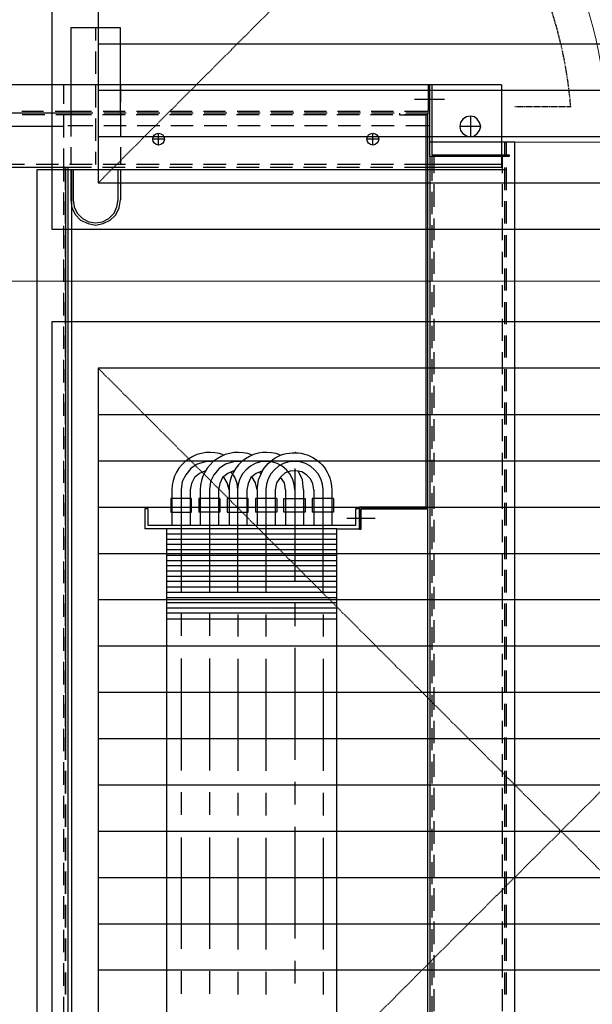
# Model space of a CAD drawing. Header units: millimetres. Extents: x -1574 to 74790, y -2818 to 13830.
# Tile 70 of 92: x 15438 to 15747, y 7929 to 8461. Entities that reach past the tile are written whole.
import ezdxf

# ---------------------------------------------------------------- set-up
doc = ezdxf.new("R2010")
doc.units = ezdxf.units.MM
doc.header["$MEASUREMENT"] = 0
doc.linetypes.add('DASHED', pattern=[0.75, 0.5, -0.25])
doc.layers.get('0').update_dxf_attribs({"lineweight": 5})
for name, color, linetype, lineweight, true_color in [('A-CEILING-01', 7, 'Continuous', 5, 0xd56ca8), ('A-CEILING-05', 7, 'Continuous', 5, 0x139b48), ('ACMV-FA-DUCT', 150, 'Continuous', 20, 0x007fff), ('ACMV-RA-DUCT', 1, 'Continuous', 20, 0xff0000), ('RCP LAYOUT', 9, 'Continuous', 13, 0x808080)]:
    doc.layers.add(name, color=color, linetype=linetype, lineweight=lineweight, true_color=true_color)
for name, color, linetype, true_color in [('ACMV-DUCT-THERMAL-EXT-INS', 9, 'DASHED', 0x808080), ('ACMV-EQP-CHW', 30, 'Continuous', 0xff7f00), ('ACMV-GRD', 30, 'Continuous', 0xff7f00)]:
    doc.layers.add(name, color=color, linetype=linetype, true_color=true_color)

# ---------------------------------------------------------------- blocks, each defined once
blk = doc.blocks.new('XR-CP-DS')
at = {"layer": 'A-CEILING-01', "true_color": 0x808080}
h = blk.add_hatch(dxfattribs=at)
h.set_pattern_fill('ANSI37', color=8, scale=2000)
edge = h.paths.add_edge_path()
edge.add_line((17350, 13380), (12020, 13380))
edge.add_line((12020, 13380), (12020, 13280))
edge.add_line((12020, 13280), (11820, 13280))
edge.add_line((11820, 13280), (11820, 13380))
edge.add_line((11820, 13380), (6090, 13380))
edge.add_line((6090, 13380), (6090, 13280))
edge.add_line((6090, 13280), (5890, 13280))
edge.add_line((5890, 13280), (5890, 13380))
edge.add_line((5890, 13380), (350, 13380))
edge.add_line((350, 13380), (200, 13380))
edge.add_line((200, 13380), (200, 4520))
edge.add_line((200, 4520), (650, 4520))
edge.add_line((650, 4520), (650, 4220))
edge.add_line((650, 4220), (200, 4220))
edge.add_line((200, 4220), (200, 3270))
edge.add_line((200, 3270), (3945, 3270))
edge.add_line((3945, 3270), (3945, 3920))
edge.add_line((3945, 3920), (6135, 3920))
edge.add_line((6135, 3920), (6135, 3270))
edge.add_line((6135, 3270), (9805, 3270))
edge.add_line((9805, 3270), (9805, 3070))
edge.add_line((9805, 3070), (10125.7, 3070))
edge.add_line((10125.7, 3070), (10125.7, 3423))
edge.add_line((10125.7, 3423), (11242.06, 4539.36))
edge.add_line((11242.06, 4539.36), (10770.13, 5011.3))
edge.add_line((10770.13, 5011.3), (11904.42, 6145.58))
edge.add_line((11904.42, 6145.58), (14298.83, 8540))
edge.add_line((14298.83, 8540), (14450, 8540))
edge.add_line((14450, 8540), (14450, 9620))
edge.add_line((14450, 9620), (14450, 12330))
edge.add_arc((15200, 12330), 750, 90, 180, ccw=False)
edge.add_line((15200, 13080), (17350, 13080))
edge.add_line((17350, 13080), (17350, 13380))
h.paths.add_polyline_path([(5890.13, 11294.23), (6090.12, 11294.23), (6090.12, 11094.22), (5890.13, 11094.22)], flags=16)
h.paths.add_polyline_path([(5890.13, 9330), (6090.12, 9330), (6090.12, 9129.99), (5890.13, 9129.99)], flags=16)
h.paths.add_polyline_path([(5890, 8418.41), (6090, 8418.41), (6090, 8218.41), (5890, 8218.41)], flags=16)
h.paths.add_polyline_path([(5890, 6030), (6090, 6030), (6090, 5829.99), (5890, 5829.99)], flags=16)
h.paths.add_polyline_path([(11820, 8418.41), (12020, 8418.41), (12020, 8218.41), (11820, 8218.41)], flags=16)
h.paths.add_polyline_path([(11820, 9330), (12020, 9330), (12020, 9129.99), (11820, 9129.99)], flags=16)
h.paths.add_polyline_path([(11820.13, 11294.23), (12020.12, 11294.23), (12020.12, 11094.22), (11820.13, 11094.22)], flags=16)
at = {"layer": 'A-CEILING-05', "color": 8, "linetype": 'Continuous', "true_color": 0x808080}
blk.add_line((14590, 8320), (17230, 8320), dxfattribs=at)
blk = doc.blocks.new('FA-CBCD-1W-500x500')
at = {"layer": 'ACMV-GRD', "color": 8, "true_color": 0x808080}
for p, q in [((-250, 75), (250, 75)), ((-250, 50), (250, 50)), ((-250, 25), (250, 25)), ((-250, 0), (250, 0)), ((-250, -25), (250, -25)), ((-250, -50), (250, -50)), ((-250, -75), (250, -75)), ((-250, -100), (250, -100)), ((-250, -125), (250, -125)), ((-250, -150), (250, -150)), ((-250, -175), (250, -175)), ((-250, -200), (250, -200)), ((-250, -225), (250, -225))]:
    blk.add_line(p, q, dxfattribs=at)
at = {"layer": 'ACMV-GRD'}
for points in [[(-275, 275), (275, 275), (275, -275), (-275, -275)], [(-250, 250), (250, 250), (250, -250), (-250, -250)]]:
    blk.add_lwpolyline(points, close=True, dxfattribs=at)
blk = doc.blocks.new('A$C5c7590bd')
at = {"layer": 'ACMV-FA-DUCT'}
for points in [[(279.99, 8873), (779.99, 8873), (779.99, 8373), (279.99, 8373)], [(279.99, 8273), (779.99, 8273), (779.99, 7773), (279.99, 7773)]]:
    blk.add_lwpolyline(points, close=True, dxfattribs=at)
at = {"layer": 'ACMV-FA-DUCT', "linetype": 'DASHED'}
for points in [[(279.99, 8373), (779.99, 8873)], [(279.99, 8273), (779.99, 7773)], [(279.99, 7773), (779.99, 8273)]]:
    blk.add_lwpolyline(points, dxfattribs=at)
at = {"layer": 'ACMV-GRD', "xscale": -1}
blk.add_blockref('FA-CBCD-1W-500x500', (529.99, 8623), dxfattribs=at)
at = {"layer": 'ACMV-GRD', "xscale": -1, "rotation": 180}
blk.add_blockref('FA-CBCD-1W-500x500', (529.99, 8023), dxfattribs=at)
blk = doc.blocks.new('AHU-5 TR-CARRIER')
at = {"layer": 'ACMV-EQP-CHW'}
for points in [[(1169.82, 752.13), (30.88, 752.13), (30.88, 706.28)], [(0, 707.22), (37.74, 707.22), (37.74, 749.01), (38.67, 749.01), (38.67, 706.29), (1169.82, 706.29)], [(0, 744.96), (0, 0)], [(0, 744.96), (44.6, 744.96), (44.6, 705.04)], [(30.88, 747.45), (38.67, 747.45)], [(30.88, 746.51), (38.67, 746.51)], [(38.67, 745.26), (47.72, 745.26)], [(43.04, 744.96), (43.04, 706.28)], [(44.6, 747.45), (56.76, 747.45)], [(44.6, 746.51), (56.76, 746.51)], [(45.84, 747.45), (45.85, 493.93)], [(45.85, 493.93), (1154.54, 493.93), (1154.54, 747.45)], [(53.64, 745.26), (65.8, 745.26)], [(62.68, 747.45), (74.84, 747.45)], [(62.68, 746.51), (74.84, 746.51)], [(72.04, 745.26), (83.89, 745.26)], [(81.08, 747.45), (92.94, 747.45)], [(81.08, 746.51), (92.94, 746.51)], [(90.12, 745.26), (101.97, 745.26)], [(99.16, 747.45), (111.02, 747.45)], [(99.16, 746.51), (111.02, 746.51)], [(108.21, 745.26), (120.07, 745.26)], [(117.26, 747.45), (129.11, 747.45)], [(117.26, 746.51), (129.11, 746.51)], [(126.29, 745.26), (138.14, 745.26)], [(135.34, 747.45), (147.19, 747.45)], [(135.34, 746.51), (147.19, 746.51)], [(144.38, 745.26), (156.24, 745.26)], [(153.43, 747.45), (165.29, 747.45)], [(153.43, 746.51), (165.29, 746.51)], [(162.47, 745.26), (174.32, 745.26)], [(171.51, 747.45), (183.36, 747.45)], [(171.51, 746.51), (183.36, 746.51)], [(180.56, 745.26), (192.41, 745.26)], [(189.6, 747.45), (201.76, 747.45)], [(189.6, 746.51), (201.76, 746.51)], [(198.64, 745.26), (210.8, 745.26)], [(207.69, 747.45), (219.84, 747.45)], [(207.69, 746.51), (219.84, 746.51)], [(216.73, 745.26), (228.89, 745.26)], [(225.76, 747.45), (237.92, 747.45)], [(225.76, 746.51), (237.92, 746.51)], [(234.81, 745.26), (246.98, 745.26)], [(243.86, 747.45), (256.02, 747.45)], [(243.86, 746.51), (256.02, 746.51)], [(252.9, 745.26), (265.06, 745.26)], [(261.94, 747.45), (274.11, 747.45)], [(261.94, 746.51), (274.11, 746.51)], [(270.98, 745.26), (283.15, 745.26)], [(280.03, 747.45), (292.19, 747.45)], [(280.03, 746.51), (292.19, 746.51)], [(289.07, 745.26), (301.23, 745.26)], [(298.12, 747.45), (310.28, 747.45)], [(298.12, 746.51), (310.28, 746.51)], [(307.15, 745.26), (319.33, 745.26)], [(316.2, 747.45), (328.36, 747.45)], [(316.2, 746.51), (328.36, 746.51)], [(325.25, 745.26), (337.41, 745.26)], [(334.29, 747.45), (346.45, 747.45)], [(334.29, 746.51), (346.45, 746.51)], [(343.33, 745.26), (355.49, 745.26)], [(352.37, 747.45), (364.54, 747.45)], [(352.37, 746.51), (364.54, 746.51)], [(361.41, 745.26), (373.58, 745.26)], [(370.46, 747.45), (382.62, 747.45)], [(370.46, 746.51), (382.62, 746.51)], [(379.5, 745.26), (391.66, 745.26)], [(388.54, 747.45), (400.7, 747.45)], [(388.54, 746.51), (400.7, 746.51)], [(397.59, 745.26), (409.75, 745.26)], [(406.63, 747.45), (418.8, 747.45)], [(406.63, 746.51), (418.8, 746.51)], [(415.67, 745.26), (427.84, 745.26)], [(424.72, 747.45), (436.87, 747.45)], [(424.72, 746.51), (436.87, 746.51)], [(433.76, 745.26), (445.92, 745.26)], [(442.8, 747.45), (454.96, 747.45)], [(442.8, 746.51), (454.96, 746.51)], [(451.85, 745.26), (464.01, 745.26)], [(460.89, 747.45), (473.05, 747.45)], [(460.89, 746.51), (473.05, 746.51)], [(469.93, 745.26), (482.09, 745.26)], [(479.28, 747.45), (491.13, 747.45)], [(479.28, 746.51), (491.13, 746.51)], [(488.33, 745.26), (500.17, 745.26)], [(16.85, 728.11), (28.07, 728.11), (27.45, 730.3), (26.2, 731.86), (24.64, 733.1), (22.46, 733.73), (20.27, 733.1), (18.4, 731.86), (17.15, 730.3), (16.85, 728.11), (17.15, 725.94), (18.4, 724.06), (20.27, 722.81), (22.46, 722.5), (24.64, 722.81), (26.2, 724.06), (27.45, 725.94), (28.07, 728.11)], [(22.46, 733.73), (22.46, 722.51)], [(7.8, 714.08), (7.8, 697.86)], [(38.67, 708.47), (47.72, 708.47)], [(38.67, 707.22), (51.77, 707.22)], [(53.64, 708.47), (65.8, 708.47)], [(57.69, 707.22), (69.85, 707.22)], [(72.04, 708.47), (83.89, 708.47)], [(75.78, 707.22), (87.94, 707.22)], [(90.12, 708.47), (101.97, 708.47)], [(93.86, 707.22), (106.03, 707.22)], [(108.21, 708.47), (120.07, 708.47)], [(111.95, 707.22), (124.12, 707.22)], [(126.29, 708.47), (138.14, 708.47)], [(130.05, 707.22), (142.2, 707.22)], [(144.38, 708.47), (156.24, 708.47)], [(148.12, 707.22), (160.29, 707.22)], [(162.47, 708.47), (174.32, 708.47)], [(166.21, 707.22), (178.36, 707.22)], [(180.56, 708.47), (192.41, 708.47)], [(184.3, 707.22), (196.46, 707.22)], [(198.64, 708.47), (210.81, 708.47)], [(202.38, 707.22), (214.54, 707.22)], [(216.73, 708.47), (228.89, 708.47)], [(220.48, 707.22), (232.63, 707.22)], [(234.81, 708.47), (246.98, 708.47)], [(238.56, 707.22), (250.72, 707.22)], [(252.9, 708.47), (265.06, 708.47)], [(256.64, 707.22), (268.8, 707.22)], [(270.98, 708.47), (283.14, 708.47)], [(274.72, 707.22), (286.88, 707.22)], [(289.07, 708.47), (301.23, 708.47)], [(292.81, 707.22), (304.98, 707.22)], [(307.15, 708.47), (319.33, 708.47)], [(310.89, 707.22), (323.05, 707.22)], [(325.25, 708.47), (337.41, 708.47)], [(329.3, 707.22), (341.15, 707.22)], [(343.33, 708.47), (355.49, 708.47)], [(347.38, 707.22), (359.23, 707.22)], [(361.41, 708.47), (373.58, 708.47)], [(365.48, 707.22), (377.32, 707.22)], [(379.5, 708.47), (391.66, 708.47)], [(383.55, 707.22), (395.4, 707.22)], [(397.59, 708.47), (409.75, 708.47)], [(401.65, 707.22), (413.49, 707.22)], [(415.68, 708.47), (427.84, 708.47)], [(419.72, 707.22), (431.58, 707.22)], [(433.76, 708.47), (445.92, 708.47)], [(437.81, 707.22), (449.66, 707.22)], [(451.85, 708.47), (464.01, 708.47)], [(455.89, 707.22), (468.06, 707.22)], [(469.93, 708.47), (482.09, 708.47)], [(473.98, 707.22), (486.14, 707.22)], [(488.33, 708.47), (500.17, 708.47)], [(492.06, 707.22), (504.24, 707.22)], [(38.67, 706.29), (0, 706.29)], [(0, 705.35), (14.35, 705.35), (14.35, 692.57)], [(15.29, 706.28), (15.29, 693.19)], [(15.29, 705.04), (1185.41, 705.04)], [(16.22, 704.11), (227.95, 704.11)], [(16.23, 705.04), (16.23, 692.56)], [(16.23, 689.76), (16.23, 704.11)], [(22.15, 706.29), (22.15, 693.19)], [(43.04, 706.29), (43.04, 692.57)], [(43.04, 706.29), (44.6, 706.29)], [(44.6, 510.77), (1185.41, 510.77), (1185.41, 706.29)], [(44.6, 705.04), (44.6, 692.56)], [(227.95, 704.11), (227.95, 668.24), (239.81, 668.24), (239.81, 669.18), (228.89, 669.18), (228.89, 705.04)], [(228.89, 705.04), (228.89, 669.18)], [(14.35, 686.64), (14.35, 674.48)], [(15.29, 689.76), (16.23, 689.76)], [(15.29, 686.95), (15.29, 674.79)], [(16.23, 686.33), (16.23, 674.17)], [(22.15, 686.95), (22.15, 674.79)], [(43.04, 686.64), (43.04, 674.48)], [(44.6, 686.33), (44.6, 674.17)], [(32.44, 675.42), (26.2, 675.42)], [(29.32, 678.84), (29.32, 672.3)], [(234.19, 676.66), (234.19, 661.38)], [(14.35, 668.56), (14.35, 656.39)], [(15.29, 668.87), (15.29, 656.7)], [(16.23, 668.24), (16.23, 656.08)], [(22.15, 668.87), (22.15, 656.7)], [(43.04, 668.56), (43.04, 656.39)], [(44.6, 668.24), (44.6, 656.08)], [(239.8, 656.08), (239.8, 668.25), (228.89, 668.25), (228.89, 666.06), (237.93, 666.06)], [(237.93, 666.06), (237.93, 554.12), (228.89, 554.12)], [(223.28, 654.21), (223.28, 642.68)], [(223.28, 654.21), (230.76, 654.21)], [(230.76, 654.21), (230.76, 642.68)], [(847.86, 656.08), (239.8, 656.08), (239.8, 564.09), (847.86, 564.09)], [(242.61, 656.08), (242.61, 564.09)], [(245.42, 656.08), (245.42, 564.09)], [(248.23, 656.08), (248.23, 564.09)], [(251.03, 656.08), (251.03, 564.09)], [(254.16, 656.08), (254.16, 564.09)], [(256.95, 656.08), (256.95, 564.09)], [(259.76, 656.08), (259.76, 564.09)], [(262.56, 656.08), (262.56, 564.09)], [(265.38, 656.08), (265.38, 564.09)], [(268.19, 656.08), (268.19, 564.09)], [(271.3, 656.08), (271.3, 564.09)], [(274.11, 656.08), (274.11, 564.09)], [(276.91, 656.08), (276.91, 564.09)], [(279.72, 656.08), (279.72, 564.09)], [(282.53, 656.08), (282.53, 564.09)], [(285.33, 656.08), (285.33, 564.09)], [(288.45, 656.08), (288.45, 564.09)], [(14.35, 650.47), (14.35, 638.3)], [(15.29, 650.78), (15.29, 638.62)], [(16.23, 650.16), (16.23, 638)], [(22.15, 650.78), (22.15, 638.62)], [(43.04, 650.47), (43.05, 638.3)], [(44.6, 650.16), (44.6, 638)], [(218.6, 643.61), (215.48, 642.99), (212.68, 641.74), (210.49, 639.56), (208.94, 637.06), (208.31, 633.94), (208.62, 630.82), (209.55, 628.02), (211.74, 625.52)], [(218.6, 643.61), (237.93, 643.61)], [(285.95, 648.6), (297.81, 648.6)], [(309.97, 648.6), (370.46, 648.6)], [(382.3, 648.6), (394.47, 648.6)], [(406.63, 648.6), (466.81, 648.6)], [(478.98, 648.6), (491.13, 648.6)], [(223.28, 642.68), (230.76, 642.68)], [(198.33, 633.32), (198.33, 633.63)], [(207.06, 633.32), (267.86, 633.32)], [(218.6, 638), (213.29, 637.37), (208.31, 635.19)], [(218.6, 638), (237.93, 638)], [(280.03, 633.32), (292.19, 633.32)], [(304.04, 633.32), (364.53, 633.32)], [(376.38, 633.32), (388.54, 633.32)], [(400.7, 633.32), (460.89, 633.32)], [(473.05, 633.32), (485.21, 633.32)], [(14.35, 632.39), (14.35, 620.22)], [(15.29, 632.69), (15.29, 620.53)], [(16.23, 632.07), (16.23, 619.91)], [(22.15, 632.69), (22.15, 620.53)], [(43.05, 632.39), (43.05, 620.22)], [(44.6, 632.07), (44.6, 619.91)], [(218.6, 628.33), (214.86, 627.71), (211.74, 625.52)], [(218.6, 628.33), (237.93, 628.33)], [(211.74, 625.52), (214.86, 623.34), (218.6, 622.72)], [(218.6, 622.72), (237.93, 622.72)], [(223.28, 623.65), (223.28, 612.11)], [(223.28, 623.65), (230.76, 623.65)], [(230.76, 623.65), (230.76, 612.11)], [(285.95, 617.73), (297.81, 617.73)], [(309.97, 617.73), (370.46, 617.73)], [(382.3, 617.73), (394.47, 617.73)], [(406.63, 617.73), (466.81, 617.73)], [(478.98, 617.73), (491.13, 617.73)], [(14.35, 614.29), (14.35, 602.14)], [(15.29, 614.61), (15.29, 602.45)], [(16.23, 613.99), (16.23, 601.82)], [(22.15, 614.61), (22.15, 602.45)], [(43.05, 614.3), (43.05, 602.14)], [(44.6, 613.99), (44.6, 601.82)], [(218.6, 613.05), (213.29, 613.67), (208.31, 615.86), (209.87, 612.42), (212.05, 609.62), (215.16, 608.06), (218.6, 607.44)], [(209.87, 614.92), (208.94, 614.3)], [(218.6, 613.05), (214.86, 612.11), (211.74, 610.25)], [(218.6, 613.05), (237.93, 613.05)], [(223.28, 612.11), (230.76, 612.11)], [(218.6, 607.43), (237.93, 607.43)], [(203.31, 604.63), (203.62, 600.27), (204.88, 595.9), (207.07, 592.47), (210.5, 589.66), (214.23, 587.79), (218.6, 587.17)], [(273.79, 602.45), (218.6, 602.45), (215.16, 602.14), (211.74, 600.89), (208.94, 599.02)], [(285.95, 602.45), (297.81, 602.45)], [(309.97, 602.45), (370.46, 602.45)], [(382.3, 602.45), (394.47, 602.45)], [(406.63, 602.45), (466.81, 602.45)], [(478.98, 602.45), (491.13, 602.45)], [(14.35, 595.9), (14.35, 584.05)], [(15.29, 596.52), (15.29, 584.36)], [(16.23, 595.9), (16.23, 583.74)], [(22.15, 596.52), (22.15, 584.37)], [(43.05, 596.21), (43.05, 584.05)], [(44.6, 595.9), (44.6, 583.74)], [(208.31, 600.27), (209.87, 597.15), (212.05, 594.34), (215.16, 592.79), (218.6, 592.16)], [(218.6, 597.77), (237.93, 597.77)], [(218.6, 592.16), (237.93, 592.16)], [(223.28, 592.78), (223.28, 581.56)], [(223.28, 592.78), (230.76, 592.78)], [(230.76, 592.78), (230.76, 581.56)], [(203.31, 589.04), (203.62, 584.99), (204.88, 580.62), (207.07, 577.19), (210.5, 574.39), (214.23, 572.52), (218.6, 571.89)], [(208.31, 584.99), (209.87, 581.87), (212.05, 579.06), (215.16, 577.5), (218.6, 576.88)], [(217.97, 587.17), (273.48, 587.17)], [(285.64, 587.17), (297.49, 587.17)], [(309.65, 587.17), (370.15, 587.17)], [(382, 587.17), (394.15, 587.17)], [(406.32, 587.17), (466.5, 587.17)], [(478.66, 587.17), (490.82, 587.17)], [(223.28, 581.56), (230.76, 581.56)], [(14.35, 577.81), (14.35, 565.97)], [(15.29, 578.43), (15.29, 566.28)], [(16.23, 577.82), (16.23, 565.65)], [(22.15, 578.43), (22.15, 566.27)], [(43.05, 578.12), (43.05, 565.97)], [(44.6, 577.82), (44.6, 565.65)], [(218.6, 576.87), (237.93, 576.87)], [(217.97, 571.89), (273.48, 571.89)], [(285.64, 571.89), (297.49, 571.89)], [(309.65, 571.89), (370.15, 571.89)], [(382, 571.89), (394.15, 571.89)], [(406.32, 571.89), (466.5, 571.89)], [(478.66, 571.89), (490.82, 571.89)], [(239.8, 564.09), (239.8, 552.24)], [(14.35, 559.73), (14.35, 547.88)], [(15.29, 560.35), (15.29, 548.19)], [(16.23, 559.73), (16.23, 547.57)], [(22.15, 560.35), (22.15, 548.19)], [(32.44, 559.73), (26.2, 559.73)], [(29.32, 562.85), (29.32, 556.61)], [(43.05, 560.04), (43.05, 547.88)], [(44.6, 559.73), (44.6, 547.57)], [(228.89, 554.12), (228.89, 552.24), (239.8, 552.24)], [(15.29, 539.15), (-30.87, 539.15), (-30.87, 512.33), (15.29, 512.33)], [(0, 539.15), (9.37, 539.15)], [(14.35, 541.64), (14.35, 529.79)], [(15.29, 542.27), (15.29, 530.11)], [(15.6, 539.15), (27.76, 539.15)], [(16.23, 541.64), (16.23, 529.48)], [(22.15, 542.27), (22.15, 530.11)], [(33.69, 539.15), (43.05, 539.15)], [(43.05, 541.95), (43.05, 529.79)], [(44.6, 541.65), (44.6, 529.48)], [(45.85, 539.15), (62.06, 539.15)], [(45.85, 512.33), (62.06, 512.33), (66.43, 512.95), (70.17, 514.83), (72.97, 517.64), (74.85, 521.69), (75.79, 525.74), (74.85, 529.79), (72.97, 533.54), (70.17, 536.66), (66.43, 538.53), (62.06, 539.15)], [(45.85, 513.58), (62.06, 513.58), (65.81, 514.2), (69.24, 515.76), (72.04, 518.57), (73.91, 521.99), (74.54, 525.74), (73.91, 529.48), (72.04, 532.91), (69.24, 535.72), (65.81, 537.28), (62.06, 537.9), (45.85, 537.9)], [(-30.87, 525.74), (-24.01, 525.74)], [(-18.08, 525.74), (-5.92, 525.74)], [(0, 525.74), (12.17, 525.74)], [(14.35, 523.55), (14.35, 510.77)], [(15.29, 524.18), (15.29, 510.77)], [(16.23, 523.55), (16.23, 504.22)], [(18.1, 525.74), (30.26, 525.74)], [(22.15, 524.18), (22.15, 510.77)], [(36.18, 525.74), (43.05, 525.74)], [(43.05, 523.87), (43.05, 511.71)], [(44.6, 523.55), (44.6, 510.77)], [(0, 512.33), (9.37, 512.33)], [(0, 510.77), (0, 38.35)], [(14.35, 510.77), (14.35, 503.91)], [(15.29, 510.77), (15.29, 38.35)], [(15.6, 512.33), (27.76, 512.33)], [(33.69, 512.33), (43.05, 512.33)], [(44.6, 510.77), (44.6, 450.9)], [(45.85, 512.65), (1157.35, 512.65)], [(10.29, 508.59), (0, 508.59)], [(28.39, 508.59), (16.23, 508.59)], [(22.47, 508.59), (22.47, 436.56)], [(44.6, 508.59), (34.3, 508.59)], [(43.05, 505.78), (43.05, 493.62)], [(56.77, 509.52), (44.6, 509.52), (44.6, 508.59)], [(44.6, 509.52), (362.66, 509.52)], [(44.61, 509.52), (56.77, 509.52)], [(52.08, 508.59), (44.61, 508.59)], [(70.17, 508.59), (58.01, 508.59)], [(88.26, 508.59), (76.09, 508.59)], [(106.34, 508.59), (94.18, 508.59)], [(124.44, 508.59), (112.26, 508.59)], [(142.52, 508.59), (130.36, 508.59)], [(160.6, 508.59), (148.44, 508.59)], [(178.69, 508.59), (166.84, 508.59)], [(196.77, 508.59), (184.92, 508.59)], [(214.86, 508.59), (203.01, 508.59)], [(232.95, 508.59), (221.1, 508.59)], [(251.03, 508.59), (239.18, 508.59)], [(269.11, 508.59), (257.27, 508.59)], [(287.2, 508.59), (275.35, 508.59)], [(305.59, 508.59), (293.43, 508.59)], [(323.69, 508.59), (311.52, 508.59)], [(341.77, 508.59), (329.61, 508.59)], [(359.85, 508.59), (347.7, 508.59)], [(377.94, 508.59), (365.77, 508.59)], [(396.03, 508.59), (383.87, 508.59)], [(414.11, 508.59), (401.96, 508.59)], [(432.2, 508.59), (420.04, 508.59)], [(450.29, 508.59), (438.13, 508.59)], [(468.37, 508.59), (456.21, 508.59)], [(486.45, 508.59), (474.29, 508.59)], [(504.54, 508.59), (492.38, 508.59)], [(14.35, 497.68), (14.35, 485.82)], [(16.23, 498.3), (16.23, 486.14)], [(43.05, 487.38), (43.05, 475.53)]]:
    blk.add_lwpolyline(points, dxfattribs=at)
for points in [[(208.31, 615.86, -0.756425), (218.6, 653.28), (237.93, 653.28)], [(273.79, 648.6), (218.6, 648.6, 0.990445), (218.6, 617.73), (273.79, 617.73)], [(199.89, 625.52, 0.532967), (218.6, 597.77), (214.86, 596.83), (211.74, 594.97)], [(199.89, 610.24, 0.5248), (218.6, 582.18), (237.93, 582.18)], [(199.89, 594.97, 0.5248), (218.6, 566.9), (237.93, 566.9)]]:
    blk.add_lwpolyline(points, format="xyb", dxfattribs=at)
for points in [[(230.76, 638.93), (230.76, 627.39), (223.28, 627.39), (223.28, 638.93)], [(230.76, 608.06), (223.28, 608.06), (223.28, 596.84), (230.76, 596.84)], [(223.28, 566.27), (230.76, 566.27), (230.76, 577.5), (223.28, 577.5)], [(74.85, 509.52), (62.69, 509.52)], [(92.94, 509.52), (81.09, 509.52)], [(111.03, 509.52), (99.17, 509.52)], [(129.11, 509.52), (117.26, 509.52)], [(147.19, 509.52), (135.34, 509.52)], [(165.29, 509.52), (153.43, 509.52)], [(183.36, 509.52), (171.51, 509.52)], [(201.76, 509.52), (189.6, 509.52)], [(219.84, 509.52), (207.69, 509.52)], [(237.92, 509.52), (225.76, 509.52)], [(256.02, 509.52), (243.86, 509.52)], [(274.11, 509.52), (261.94, 509.52)], [(292.19, 509.52), (280.03, 509.52)], [(310.28, 509.52), (298.12, 509.52)], [(328.36, 509.52), (316.2, 509.52)], [(346.45, 509.52), (334.29, 509.52)], [(364.53, 509.52), (352.37, 509.52)], [(382.62, 509.52), (370.46, 509.52)], [(400.7, 509.52), (388.54, 509.52)], [(418.8, 509.52), (406.62, 509.52)], [(436.87, 509.52), (424.72, 509.52)], [(454.97, 509.52), (442.8, 509.52)], [(473.05, 509.52), (460.89, 509.52)], [(491.13, 509.52), (479.28, 509.52)]]:
    blk.add_lwpolyline(points, close=True, dxfattribs=at)
for centre in [(29.26, 675.42), (29.26, 559.73)]:
    blk.add_circle(centre, 3.18, dxfattribs=at)
blk.add_arc((218.75, 617.88), 15.44, 90.5501, 269.4499, dxfattribs=at)
blk = doc.blocks.new('A$C7e6e56f9')
at = {"layer": 'ACMV-DUCT-THERMAL-EXT-INS'}
for points in [[(505.04, 7237.12), (1124.04, 7237.12), (1124.04, 8414.07), (1073.8, 8414.07, 0.406995), (305.04, 9164.07), (-79.02, 9164.07), (-496.69, 9314), (-650, 9314)], [(-650, 8476), (-496.69, 8476), (-79.02, 8626.07), (305.04, 8626.07, -0.390296), (535.25, 8414.07), (505.04, 8414.07)]]:
    blk.add_lwpolyline(points, format="xyb", dxfattribs=at)
at = {"layer": 'ACMV-RA-DUCT'}
blk.add_lwpolyline([(1055.04, 8395.07, 0.414214), (305.04, 9145.07), (305.04, 8645.07, -0.414214), (555.04, 8395.07)], format="xyb", close=True, dxfattribs=at)
blk.add_lwpolyline([(505.04, 7256.12), (505.04, 8395.07), (1105.04, 8395.07), (1105.04, 7256.12)], close=True, dxfattribs=at)
at = {"layer": 'ACMV-EQP-CHW', "rotation": 270}
blk.add_blockref('AHU-5 TR-CARRIER', (-247.09, 8425.95), dxfattribs=at)

msp = doc.modelspace()

# ---------------------------------------------------------------- block references
for name in ['A$C7e6e56f9', 'A$C5c7590bd']:
    msp.add_blockref(name, (15200, 0))
at = {"layer": 'RCP LAYOUT', "color": 1}
msp.add_blockref('XR-CP-DS', (0, 0), dxfattribs=at)

doc.saveas('drawing.dxf')
